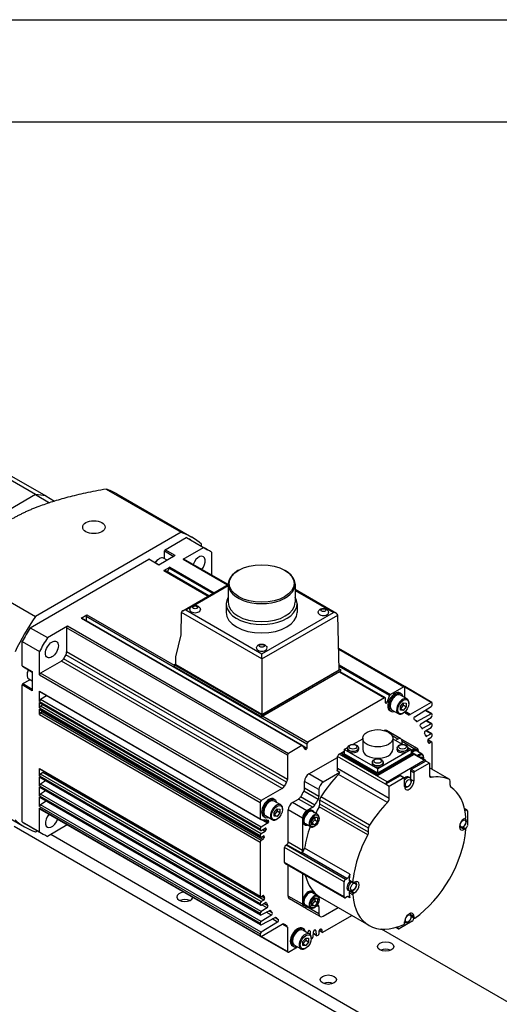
# Model space of a CAD drawing. Extents: x 0 to 2359, y -14 to 1663.
# Tile 16 of 23: x 1519 to 1637, y 1420 to 1663. Entities that reach past the tile are written whole.
import ezdxf

# ---------------------------------------------------------------- set-up
doc = ezdxf.new("R2010")
doc.units = 0
doc.header["$LTSCALE"] = 25.4
doc.layers.get('0').update_dxf_attribs({"linetype": 'CONTINUOUS'})

# ---------------------------------------------------------------- blocks, each defined once
blk = doc.blocks.new('A$Ccd885ad5')
for p, q in [((-270.54, 250.83), (-288.57, 261.24)), ((-286.04, 260.91), (-268.01, 250.5)), ((-270.54, 250.83), (-291.97, 238.46)), ((-270.54, 250.83), (-291.97, 238.46)), ((-270.54, 250.83), (-267.08, 248.84)), ((-268.01, 250.5), (-265.82, 249.24)), ((-253.15, 252.22), (-234.65, 241.54)), ((-250.49, 251.04), (-231.99, 240.36)), ((-234.65, 241.54), (-270.58, 220.8)), ((-238.56, 237.24), (-233.38, 240.24)), ((-233.38, 240.24), (-229.13, 237.79)), ((-232.36, 239.71), (-228.12, 237.26)), ((-229.63, 238.13), (-229.63, 238.64)), ((-236.09, 235.81), (-240.15, 233.47)), ((-238.74, 235), (-238.74, 236.94)), ((-238.74, 236.94), (-236.44, 235.61)), ((-236.09, 235.81), (-238.56, 237.24)), ((-234.12, 234.91), (-229.13, 237.79)), ((-227.16, 236.65), (-227.16, 231)), ((-271.85, 218.02), (-242.63, 234.9)), ((-240.15, 233.47), (-242.63, 234.9)), ((-242.5, 234.91), (-240.08, 233.51)), ((-240.17, 234.95), (-240.03, 235.03)), ((-238.11, 234.64), (-238.96, 235.13)), ((-234.12, 234.91), (-223.17, 228.58)), ((-223.07, 228.64), (-233.95, 234.92)), ((-289.07, 231.48), (-270.58, 220.8)), ((-238.9, 232.15), (-237.45, 232.99)), ((-238.9, 232.15), (-227.94, 225.83)), ((-227.84, 225.89), (-238.72, 232.17)), ((-237.66, 232.72), (-238.03, 231.77)), ((-226.83, 226.47), (-237.66, 232.72)), ((-237.45, 232.99), (-226.49, 226.66)), ((-220.44, 232.19), (-220.61, 232.09)), ((-209.13, 232.19), (-208.95, 232.09)), ((-234.21, 222.21), (-223.03, 228.66)), ((-231.64, 223.44), (-223.03, 228.41)), ((-223.03, 228.72), (-223.03, 224.28)), ((-206.54, 228.72), (-206.54, 224.28)), ((-196.34, 221.56), (-206.54, 227.45)), ((-206.54, 227.2), (-197.09, 221.74)), ((-223.53, 223.87), (-223.53, 221.78)), ((-206.03, 223.87), (-206.03, 221.78)), ((-259.3, 220.37), (-257.85, 221.21)), ((-257.85, 221.21), (-236.32, 208.78)), ((-234.6, 216.3), (-234.52, 221.78)), ((-214.71, 210.35), (-234.52, 221.79)), ((-233.46, 222.39), (-232.21, 223.11)), ((-233.46, 222.39), (-214.71, 211.56)), ((-214.71, 211.56), (-197.09, 221.74)), ((-214.71, 210.35), (-196.03, 221.14)), ((-195.62, 207.66), (-196.03, 221.14)), ((-259.3, 220.37), (-204.85, 188.94)), ((-204.67, 188.95), (-259.12, 220.39)), ((-258.09, 220.78), (-258.09, 219.8)), ((-203.65, 189.35), (-258.09, 220.78)), ((-271.85, 218.02), (-267.61, 215.57)), ((-267.61, 215.57), (-262.62, 218.45)), ((-262.87, 218.02), (-262.87, 212.05)), ((-208.42, 186.59), (-262.87, 218.02)), ((-262.62, 218.45), (-208.17, 187.02)), ((-235.93, 210.84), (-234.6, 216.3)), ((-273.83, 208.61), (-273.83, 214.6)), ((-273.83, 214.6), (-269.58, 212.15)), ((-269.58, 206.39), (-269.58, 212.15)), ((-208.64, 179.9), (-263.08, 211.34)), ((-208.42, 180.62), (-262.87, 212.05)), ((-214.71, 210.35), (-214.71, 211.56)), ((-179.5, 203.49), (-195.78, 212.89)), ((-195.77, 212.77), (-179.68, 203.47)), ((-264.16, 209.81), (-269.34, 206.82)), ((-209.72, 178.37), (-264.16, 209.81)), ((-209.21, 178.92), (-263.65, 210.35)), ((-236.32, 208.9), (-235.96, 209.11)), ((-214.75, 196.45), (-236.32, 208.9)), ((-236.32, 208.9), (-236.32, 208.49)), ((-235.96, 208.9), (-235.93, 210.84)), ((-214.71, 196.63), (-235.96, 208.9)), ((-214.71, 210.35), (-214.71, 196.63)), ((-195.66, 208.86), (-183, 201.55)), ((-273.83, 208.61), (-271.35, 207.19)), ((-273.78, 208.5), (-271.35, 207.1)), ((-272.64, 206.46), (-272.64, 206.3)), ((-271.35, 207.19), (-271.35, 202.49)), ((-269.58, 206.39), (-215.14, 174.95)), ((-214.89, 175.38), (-269.34, 206.82)), ((-236.32, 208.49), (-214.75, 196.04)), ((-195.3, 207.68), (-214.75, 196.45)), ((-214.71, 196.63), (-195.62, 207.66)), ((-195.55, 207.12), (-214.5, 196.18)), ((-183.21, 201.29), (-195.64, 208.46)), ((-195.63, 207.86), (-195.3, 207.68)), ((-195.55, 207.12), (-195.3, 207.27)), ((-195.55, 207.12), (-184.45, 200.71)), ((-184.27, 200.73), (-195.45, 207.18)), ((-195.3, 207.68), (-195.3, 207.27)), ((-273.83, 170.17), (-273.83, 203.92)), ((-271.35, 202.49), (-273.83, 203.92)), ((-273.65, 204.23), (-271.97, 205.19)), ((-273.65, 204.23), (-271.35, 202.9)), ((-271.35, 204.83), (-272.2, 205.33)), ((-269.58, 199.87), (-269.58, 202.35)), ((-269.58, 202.35), (-215.14, 170.91)), ((-215.06, 170.75), (-269.51, 202.19)), ((-179.68, 203.47), (-183, 201.55)), ((-180.37, 201.74), (-180.65, 201.9)), ((-172.78, 199.61), (-179.5, 203.49)), ((-172.96, 199.59), (-179.43, 203.33)), ((-179.43, 200.76), (-179.43, 203.33)), ((-269.58, 199.87), (-215.14, 168.43)), ((-269.58, 198.23), (-269.58, 199.6)), ((-269.58, 199.6), (-215.14, 168.17)), ((-215.06, 168.01), (-269.51, 199.44)), ((-267.84, 201.22), (-269.35, 200.29)), ((-214.9, 168.86), (-269.35, 200.29)), ((-184.45, 200.71), (-203.4, 189.77)), ((-184.2, 199.5), (-184.2, 200.57)), ((-183.87, 199.59), (-184.2, 199.78)), ((-183.21, 201.29), (-183.87, 199.59)), ((-178.93, 200.47), (-180.56, 201.41)), ((-180.56, 198.61), (-179.85, 199.49)), ((-179.85, 199.49), (-179.85, 198.9)), ((-179.85, 199.49), (-179.15, 199.43)), ((-179.15, 199.43), (-179.15, 198.49)), ((-178.49, 199.34), (-178.49, 199.5)), ((-172.96, 199.59), (-178.13, 196.61)), ((-172.71, 198.99), (-172.71, 199.45)), ((-269.58, 198.23), (-215.14, 166.8)), ((-269.58, 196.59), (-269.58, 197.97)), ((-269.58, 197.97), (-215.14, 166.54)), ((-215.06, 166.37), (-269.51, 197.81)), ((-268.77, 199.01), (-269.35, 198.66)), ((-214.9, 167.22), (-269.35, 198.66)), ((-268.9, 197.27), (-269.34, 197.02)), ((-214.89, 165.59), (-269.34, 197.02)), ((-214.45, 165.84), (-268.9, 197.27)), ((-182.87, 197.41), (-183.15, 197.57)), ((-181.06, 196.79), (-182.68, 197.73)), ((-179.85, 198.9), (-180.56, 198.02)), ((-180.56, 197.67), (-180.56, 198.61)), ((-179.85, 197.61), (-180.56, 198.02)), ((-179.85, 197.61), (-180.56, 197.67)), ((-179.85, 196.98), (-179.99, 196.9)), ((-179.15, 198.49), (-179.85, 198.9)), ((-179.15, 198.49), (-179.85, 197.61)), ((-178.13, 196.61), (-179.4, 197.33)), ((-178.92, 196.73), (-179.27, 196.93)), ((-179.21, 196.89), (-179.23, 196.9)), ((-177.02, 196.05), (-172.95, 198.57)), ((-172.95, 196.75), (-176.42, 194.89)), ((-172.95, 196.75), (-174.47, 197.63)), ((-172.78, 196.76), (-174.38, 197.68)), ((-269.58, 196.59), (-215.14, 165.16)), ((-214.75, 196.04), (-214.75, 196.45)), ((-214.75, 196.04), (-214.5, 196.18)), ((-214.5, 196.18), (-203.4, 189.77)), ((-176.42, 194.89), (-176.84, 195.13)), ((-175.49, 194.35), (-172.95, 195.91)), ((-172.95, 194.3), (-175.07, 193.16)), ((-172.95, 194.3), (-174.3, 195.08)), ((-172.78, 194.31), (-174.21, 195.14)), ((-172.71, 196.34), (-172.71, 196.6)), ((-180.45, 190.62), (-183.98, 192.67)), ((-175.07, 193.16), (-175.37, 193.34)), ((-174.4, 192.57), (-172.95, 193.46)), ((-172.95, 191.85), (-174.3, 192.63)), ((-172.78, 191.86), (-174.21, 192.69)), ((-172.95, 191.85), (-174.05, 191.26)), ((-172.71, 193.89), (-172.71, 194.15)), ((-192.18, 189.27), (-189.85, 190.62)), ((-189.85, 190.75), (-189.85, 187.98)), ((-181.2, 190.55), (-182.6, 191.36)), ((-182.45, 190.75), (-182.45, 187.98)), ((-182.45, 190.62), (-180.11, 189.27)), ((-181.2, 190.55), (-181.76, 190.22)), ((-180.14, 189.28), (-180.14, 189.94)), ((-177.13, 188.2), (-180.14, 189.94)), ((-176.38, 188.28), (-179.92, 190.32)), ((-174.05, 191.26), (-174.31, 191.41)), ((-172.96, 189.79), (-173.81, 190.28)), ((-172.78, 189.81), (-173.77, 190.38)), ((-173.4, 189.54), (-173.66, 189.69)), ((-173.58, 190.63), (-172.95, 191.01)), ((-172.96, 189.79), (-173.4, 189.54)), ((-172.71, 191.44), (-172.71, 191.7)), ((-172.71, 183.05), (-172.71, 189.65)), ((-204.85, 188.94), (-208.17, 187.02)), ((-203.98, 187.98), (-204.63, 188.92)), ((-203.65, 188.27), (-204.55, 188.79)), ((-203.65, 189.35), (-203.65, 188.27)), ((-195.69, 186.88), (-194.42, 187.61)), ((-194.98, 186.96), (-194.42, 187.28)), ((-186.15, 181.85), (-194.98, 186.96)), ((-194.98, 186.96), (-194.98, 186.67)), ((-194.42, 187.98), (-193.57, 188.47)), ((-186.15, 183.2), (-194.42, 187.98)), ((-194.42, 187.98), (-194.42, 186.96)), ((-186.15, 182.18), (-194.42, 186.96)), ((-193.58, 188.37), (-193.62, 188.03)), ((-190.91, 188.37), (-190.88, 188.03)), ((-177.87, 187.98), (-186.15, 183.2)), ((-177.87, 186.96), (-186.15, 182.18)), ((-177.31, 186.96), (-186.15, 181.85)), ((-181.38, 188.37), (-181.42, 188.03)), ((-178.73, 188.47), (-177.87, 187.98)), ((-178.71, 188.37), (-178.67, 188.03)), ((-177.13, 188.2), (-177.87, 187.77)), ((-177.87, 187.98), (-177.87, 186.96)), ((-174.41, 185.37), (-177.87, 187.37)), ((-177.87, 187.28), (-177.31, 186.96)), ((-177.31, 186.96), (-177.31, 186.67)), ((-176.31, 187.79), (-176.48, 187.89)), ((-175.16, 186.84), (-176.43, 187.57)), ((-176.07, 187.56), (-176.07, 187.59)), ((-208.42, 186.59), (-208.42, 180.62)), ((-203.12, 181.98), (-196.05, 186.06)), ((-184.2, 179.43), (-196.05, 186.26)), ((-196.05, 183.28), (-196.05, 186.26)), ((-183.85, 180.04), (-195.69, 186.88)), ((-186.15, 181.57), (-194.98, 186.67)), ((-187.48, 184.85), (-187.52, 184.5)), ((-177.31, 186.67), (-186.15, 181.57)), ((-184.81, 184.85), (-184.77, 184.5)), ((-183.85, 180.04), (-174.66, 185.34)), ((-174.3, 185.14), (-177.93, 183.05)), ((-174.66, 185.34), (-177.31, 186.88)), ((-173.42, 184.63), (-177.04, 182.54)), ((-175.81, 186.18), (-175.19, 186.12)), ((-175.19, 186.12), (-175.19, 185.82)), ((-174.8, 185.88), (-174.8, 186.04)), ((-173.42, 184.63), (-174.3, 185.14)), ((-173.42, 184.63), (-173.42, 181.64)), ((-269.58, 181.5), (-269.58, 183.28)), ((-269.58, 183.28), (-215.14, 151.85)), ((-215.06, 151.69), (-269.51, 183.12)), ((-268.72, 182.31), (-269.35, 181.92)), ((-214.27, 150.87), (-268.72, 182.31)), ((-195.48, 182.31), (-199.58, 179.94)), ((-195.48, 182.31), (-196.18, 182.71)), ((-183.32, 175.93), (-196.05, 183.28)), ((-186.15, 182.18), (-186.15, 183.2)), ((-177.22, 182.23), (-178.1, 182.74)), ((-178.1, 182.74), (-178.1, 180.87)), ((-177.04, 182.54), (-177.93, 183.05)), ((-177.22, 182.23), (-177.22, 180.19)), ((-168.57, 180.66), (-173.42, 183.46)), ((-168.53, 180.64), (-173.42, 183.46)), ((-269.58, 181.5), (-215.14, 150.06)), ((-269.58, 179.05), (-269.58, 181.23)), ((-269.58, 181.23), (-215.14, 149.8)), ((-215.06, 149.64), (-269.51, 181.07)), ((-214.9, 150.48), (-269.35, 181.92)), ((-268.09, 180.25), (-269.35, 179.47)), ((-200.64, 178.1), (-204.18, 180.14)), ((-204.18, 178.43), (-204.18, 180.14)), ((-199.58, 179.94), (-203.12, 181.98)), ((-183.77, 174.9), (-195.79, 181.84)), ((-186.15, 181.57), (-186.15, 181.85)), ((-180.58, 181.52), (-184.2, 179.43)), ((-179.69, 181.01), (-183.32, 178.91)), ((-179.69, 181.01), (-180.58, 181.52)), ((-179.57, 181.02), (-180.45, 181.53)), ((-179.52, 178.86), (-179.52, 180.91)), ((-178.24, 181), (-178.52, 181.2)), ((-177.22, 180.19), (-177.96, 180.62)), ((-172.96, 181.14), (-173.37, 181.38)), ((-168.33, 180.18), (-168.33, 179.19)), ((-291.74, 179.59), (-273.24, 168.91)), ((-269.58, 179.05), (-215.14, 147.61)), ((-269.58, 176.6), (-269.58, 178.78)), ((-269.58, 178.78), (-215.14, 147.35)), ((-215.06, 147.19), (-269.51, 178.62)), ((-214.9, 148.04), (-269.35, 179.47)), ((-268.09, 177.8), (-269.35, 177.02)), ((-209.72, 178.37), (-214.89, 175.38)), ((-200.87, 175.66), (-204.4, 177.7)), ((-200.64, 176.39), (-204.18, 178.43)), ((-200.64, 178.1), (-200.64, 176.39)), ((-183.32, 178.91), (-184.2, 179.43)), ((-183.32, 175.93), (-183.32, 178.91)), ((-269.58, 176.6), (-215.14, 145.16)), ((-269.58, 173.94), (-269.58, 176.33)), ((-269.58, 176.33), (-215.14, 144.9)), ((-215.06, 144.74), (-269.51, 176.17)), ((-214.9, 145.59), (-269.35, 177.02)), ((-267.92, 175.25), (-269.35, 174.37)), ((-215.14, 174.95), (-215.14, 170.91)), ((-211.48, 175.61), (-211.77, 175.77)), ((-210.04, 174.35), (-211.67, 175.28)), ((-207.18, 174.93), (-205.7, 175.79)), ((-203.65, 172.89), (-207.18, 174.93)), ((-202.16, 173.75), (-205.7, 175.79)), ((-201.65, 174.31), (-205.18, 176.35)), ((-188.41, 168.59), (-200.43, 175.53)), ((-200.43, 174.53), (-200.43, 175.53)), ((-188.16, 169.35), (-200.18, 176.29)), ((-269.58, 173.94), (-215.14, 142.51)), ((-269.58, 167.72), (-269.58, 173.49)), ((-269.58, 173.49), (-215.14, 142.05)), ((-215.06, 141.89), (-269.51, 173.32)), ((-214.9, 142.93), (-269.35, 174.37)), ((-211.67, 172.49), (-210.97, 173.37)), ((-210.97, 172.77), (-211.67, 171.89)), ((-211.67, 171.54), (-211.67, 172.49)), ((-210.97, 173.37), (-210.97, 172.77)), ((-210.97, 173.37), (-210.26, 173.3)), ((-210.26, 172.36), (-210.97, 172.77)), ((-210.26, 172.36), (-210.97, 171.48)), ((-210.26, 173.3), (-210.26, 172.36)), ((-209.6, 173.21), (-209.6, 173.37)), ((-204.71, 171.06), (-208.24, 173.1)), ((-208.24, 165.14), (-208.24, 173.1)), ((-202.16, 173.75), (-203.65, 172.89)), ((-202.12, 172.89), (-202.29, 172.99)), ((-200.97, 171.94), (-202.24, 172.67)), ((-188.6, 166.93), (-200.62, 173.87)), ((-188.41, 167.59), (-200.43, 174.53)), ((-164.15, 173.12), (-164.75, 173.47)), ((-164.4, 173.1), (-164.7, 173.27)), ((-164.64, 172.96), (-164.4, 173.1)), ((-164.05, 172.89), (-164.05, 169.22)), ((-273.83, 170.17), (-269.58, 167.72)), ((-215.01, 170.74), (-213.16, 170.57)), ((-213.33, 169.83), (-214.89, 170.73)), ((-213.98, 171.28), (-214.27, 171.44)), ((-213.11, 170.11), (-214.04, 170.65)), ((-212.17, 170.67), (-213.8, 171.6)), ((-213.06, 170.26), (-213.69, 170.62)), ((-210.97, 171.48), (-211.67, 171.89)), ((-210.97, 171.48), (-211.67, 171.54)), ((-210.97, 170.85), (-211.11, 170.77)), ((-204.71, 171.06), (-204.71, 170.44)), ((-204.71, 170.44), (-204.71, 163.1)), ((-202.41, 170.4), (-201.7, 171.28)), ((-201.7, 170.69), (-202.41, 169.81)), ((-202.41, 169.46), (-202.41, 170.4)), ((-201.7, 171.28), (-201, 171.22)), ((-201.7, 171.28), (-201.7, 170.69)), ((-201.7, 170.69), (-201, 170.28)), ((-201, 170.28), (-201.7, 169.4)), ((-201, 171.22), (-201, 170.28)), ((-200.61, 170.97), (-200.61, 171.14)), ((-164.84, 170.9), (-164.59, 171.05)), ((-56.57, 42.46), (-275.77, 169.01)), ((-272.86, 169.56), (-268.62, 167.11)), ((-270.58, 167.73), (-270.13, 167.98)), ((-262.72, 169.4), (-267.61, 166.58)), ((-215.14, 168.43), (-215.14, 168.17)), ((-213.33, 169.83), (-214.9, 168.86)), ((-214.9, 168.02), (-213.89, 168.56)), ((-213.94, 167.81), (-214.9, 167.22)), ((-213.94, 167.81), (-214.59, 168.19)), ((-213.72, 168.13), (-214.19, 168.4)), ((-213.67, 168.3), (-214.01, 168.5)), ((-204.12, 169.43), (-204.29, 169.53)), ((-202.72, 168.91), (-203.99, 169.64)), ((-201.7, 169.4), (-202.41, 169.81)), ((-201.7, 169.4), (-202.41, 169.46)), ((-201.7, 169.08), (-201.84, 168.99)), ((-188.41, 167.59), (-188.41, 168.59)), ((-164.84, 168.25), (-165.58, 168.68)), ((-164.59, 168.4), (-165.26, 168.78)), ((-164.46, 168.41), (-165.19, 168.83)), ((-164.59, 168.4), (-164.84, 168.25)), ((-164.4, 168.61), (-164.6, 168.49)), ((-266.76, 167.08), (-56.57, 45.72)), ((-215.14, 166.8), (-215.14, 166.54)), ((-215.14, 165.16), (-215.14, 151.85)), ((-214.9, 166.39), (-214.39, 166.66)), ((-214.45, 165.84), (-214.89, 165.59)), ((-214.22, 166.18), (-214.73, 166.48)), ((-214.16, 166.42), (-214.48, 166.61)), ((-204.71, 163.1), (-208.24, 165.14)), ((-194.45, 155.34), (-209.13, 163.81)), ((-209.13, 160.14), (-209.13, 163.81)), ((-208.77, 164.42), (-208.6, 164.52)), ((-194.1, 155.95), (-208.77, 164.42)), ((-205.06, 162.48), (-208.6, 164.52)), ((-193.04, 157.23), (-204.18, 163.66)), ((-205.06, 162.48), (-204.87, 162.59)), ((-193.74, 156.16), (-204.87, 162.59)), ((-194.45, 151.66), (-209.13, 160.14)), ((-194.35, 151.44), (-209.02, 159.91)), ((-208.24, 151.87), (-208.24, 159.46)), ((-204.71, 157.41), (-204.71, 150.44)), ((-194.1, 155.95), (-193.74, 156.16)), ((-192.32, 155.26), (-193.21, 155.77)), ((-192.27, 155.13), (-193.15, 155.64)), ((-202.12, 152.89), (-202.29, 152.99)), ((-194.45, 151.66), (-194.45, 155.34)), ((-193.1, 153.12), (-193.42, 153.26)), ((-192.92, 153.06), (-193.03, 153)), ((-192.15, 152.49), (-193.03, 153)), ((-191.89, 152.63), (-192.63, 153.06)), ((-192.15, 155.14), (-191.89, 155.29)), ((-214.27, 150.87), (-214.9, 150.48)), ((-214.89, 151.71), (-214.45, 151.96)), ((-214.05, 151.38), (-214.75, 151.79)), ((-214.22, 151.89), (-214.38, 151.99)), ((-204.71, 149.83), (-208.24, 151.87)), ((-204.4, 149.14), (-207.93, 151.18)), ((-202.41, 150.4), (-201.7, 151.28)), ((-201.7, 150.68), (-202.41, 149.8)), ((-200.97, 151.93), (-202.24, 152.67)), ((-201.7, 151.28), (-201, 151.22)), ((-201.7, 151.28), (-201.7, 150.68)), ((-201.7, 150.68), (-201, 150.27)), ((-201, 151.22), (-201, 150.27)), ((-200.61, 150.97), (-200.61, 151.13)), ((-188.28, 144.6), (-200.3, 151.54)), ((-193.74, 151.67), (-194.1, 151.46)), ((-193.04, 151.4), (-193.61, 151.73)), ((-192.32, 152.16), (-193.21, 152.67)), ((-191.89, 152.63), (-192.15, 152.49)), ((-215.14, 150.06), (-215.14, 149.8)), ((-214.9, 149.65), (-213.8, 150.24)), ((-213.45, 148.93), (-214.9, 148.04)), ((-214.9, 147.2), (-212.78, 148.34)), ((-213.45, 148.93), (-214.79, 149.71)), ((-213.23, 149.46), (-214.21, 150.02)), ((-213.58, 150.19), (-213.72, 150.27)), ((-212.16, 147.7), (-213.03, 148.21)), ((-212.57, 148.31), (-212.67, 148.37)), ((-204.71, 150.44), (-204.71, 149.83)), ((-204.12, 149.42), (-204.29, 149.52)), ((-202.72, 148.9), (-203.99, 149.64)), ((-200.33, 146.79), (-203.87, 148.83)), ((-203.65, 149.21), (-203.45, 149.33)), ((-200.64, 147.48), (-203.65, 149.21)), ((-202.41, 149.46), (-202.41, 150.4)), ((-201.7, 149.39), (-202.41, 149.8)), ((-201.7, 149.39), (-202.41, 149.46)), ((-201.7, 149.07), (-201.84, 148.99)), ((-201, 150.27), (-201.7, 149.39)), ((-200.64, 149.19), (-201.19, 149.51)), ((-200.64, 149.19), (-200.64, 147.48)), ((-199.58, 146.87), (-195.89, 149)), ((-215.14, 147.61), (-215.14, 147.35)), ((-212.36, 147.15), (-214.9, 145.59)), ((-214.9, 144.75), (-211.43, 146.61)), ((-212.36, 147.15), (-213.63, 147.88)), ((-210.83, 145.45), (-212.16, 146.22)), ((-210.64, 146.02), (-211.55, 146.55)), ((-211.24, 146.6), (-211.3, 146.64)), ((-199.69, 142.93), (-192.54, 147.06)), ((-177.22, 146.82), (-177.96, 147.24)), ((-177.22, 146.52), (-177.89, 146.91)), ((-177.17, 146.41), (-177.89, 146.82)), ((-177.31, 146.49), (-177.31, 146.25)), ((-177.22, 146.82), (-177.22, 146.52)), ((-215.14, 145.16), (-215.14, 144.9)), ((-210.83, 145.45), (-214.9, 142.93)), ((-214.89, 141.91), (-209.72, 144.89)), ((-208.42, 144.15), (-209.72, 144.89)), ((-208.92, 144.77), (-209.27, 144.97)), ((-209.21, 144.94), (-209.23, 144.95)), ((-208.42, 144.15), (-208.42, 138.17)), ((-204.41, 143.77), (-204.69, 143.93)), ((-202.97, 142.5), (-204.6, 143.44)), ((-202.83, 143.2), (-203.1, 143.36)), ((-201.39, 143.32), (-201.65, 143.48)), ((-201.39, 143.32), (-201.36, 142.24)), ((-200.63, 142.66), (-200.62, 143.26)), ((-199.86, 142.91), (-200.6, 143.34)), ((-199.93, 143.07), (-200.57, 143.44)), ((-199.93, 143.58), (-200.2, 143.73)), ((-199.93, 143.58), (-199.93, 143.07)), ((-40.25, 59.98), (-185.24, 143.69)), ((-181.09, 143.78), (-181.69, 144.12)), ((-181.2, 144.01), (-181.5, 144.18)), ((-181.2, 144.01), (-181.2, 144.28)), ((-177.66, 145.64), (-180.84, 143.81)), ((-179.52, 145.2), (-179.52, 145.49)), ((-215.14, 142.51), (-215.14, 142.05)), ((-208.35, 138.01), (-215.06, 141.89)), ((-208.42, 138.17), (-214.89, 141.91)), ((-204.6, 140.64), (-203.89, 141.52)), ((-203.89, 140.93), (-204.6, 140.05)), ((-203.89, 141.52), (-203.89, 140.93)), ((-203.89, 141.52), (-203.19, 141.46)), ((-203.19, 140.52), (-203.89, 140.93)), ((-203.49, 142.8), (-203.39, 143.07)), ((-203.19, 141.46), (-203.19, 140.52)), ((-202.83, 143.2), (-202.8, 142.36)), ((-202.53, 141.37), (-202.53, 141.53)), ((-202.52, 141.29), (-202.29, 141.42)), ((-202.05, 141.84), (-202.01, 143.02)), ((-201.28, 142.09), (-202.03, 142.52)), ((-201.36, 142.24), (-202.02, 142.62)), ((-201.11, 142.11), (-200.88, 142.24)), ((-208.17, 138.03), (-205.95, 139.31)), ((-206.91, 139.44), (-207.19, 139.6)), ((-205.1, 138.82), (-206.72, 139.76)), ((-204.6, 139.7), (-204.6, 140.64)), ((-203.89, 139.64), (-204.6, 140.05)), ((-203.89, 139.64), (-204.6, 139.7)), ((-203.89, 139.01), (-204.04, 138.93)), ((-203.19, 140.52), (-203.89, 139.64))]:
    blk.add_line(p, q)
for centre, major_axis, ratio, start_param, end_param in [((-281.25, 221.17), (16.25, 28.15), 0.57735, 0.171195, 0.30027), ((-281.25, 221.17), (16.25, 28.15), 0.57735, 0.171195, 0.30027), ((-271.11, 215.31), (20.62, 35.72), 0.57735, 0, 0.121959), ((-252.61, 204.63), (20.62, 35.72), 0.57735, 6.161227, 6.405144), ((-252.61, 204.63), (20.25, 35.07), 0.57735, 0, 0.048774), ((-238.56, 237.04), (0.125, 0.217), 0.57735, 0.785398, 2.356194), ((-230.25, 233.58), (1.12, 1.95), 0.57735, 4.402529, 8.163842), ((-248.37, 202.18), (20.25, 35.07), 0.57735, 6.234411, 6.331959), ((-242.63, 234.69), (0.125, 0.217), 0.57735, 0, 0.785398), ((-240.17, 233.38), (0.96, 1.67), 0.57735, 0.785398, 1.486743), ((-240.03, 233.29), (1.06, 1.84), 0.57735, 0, 1.49467), ((-234.12, 234.62), (0.175, 0.303), 0.57735, 0, 0.785398), ((-238.9, 231.86), (0.175, 0.303), 0.57735, 0, 0.785398), ((-237.45, 232.7), (-0.175, -0.303), 0.57735, 3.926991, 4.974188), ((-214.78, 228.72), (8.25, 0), 0.57735, 2.356194, 7.068583), ((-214.78, 223.87), (8.75, 0), 0.57735, 2.800531, 6.624247), ((-214.78, 224.28), (8.25, 0), 0.57735, 3.141593, 6.283185), ((-257.85, 220.92), (-0.175, -0.303), 0.57735, 3.926991, 5.497787), ((-233.46, 221.78), (1.06, 0), 0.57735, 1.570796, 3.124139), ((-233.99, 221.47), (0.365, -0.655), 0.587337, 3.918574, 3.936027), ((-231.19, 222.47), (1.3, 0), 0.57735, 3.093989, 6.330789), ((-214.78, 221.78), (8.75, 0), 0.57735, 3.141593, 6.283185), ((-199.55, 221.76), (1.3, 0), 0.57735, 3.093989, 6.330789), ((-197.09, 221.13), (-1.06, 0), 0.57735, 3.159046, 4.712389), ((-252.61, 204.63), (-20.62, -35.72), 0.57735, 4.59043, 4.834348), ((-259.3, 220.09), (0.175, 0.303), 0.57735, 0, 0.785398), ((-252.61, 204.63), (20.25, 35.07), 0.57735, 1.522022, 1.61957), ((-262.62, 218.17), (-0.175, -0.303), 0.57735, 3.926991, 5.497787), ((-248.37, 202.18), (20.25, 35.07), 0.57735, 1.522022, 1.61957), ((-248.37, 202.18), (-15, -25.98), 0.57735, 4.693394, 4.731384), ((-263.57, 211.64), (-0.5, -0.866), 0.57735, 1.551801, 2.356194), ((-214.75, 212.98), (1.3, 0), 0.57735, 3.093989, 6.330789), ((-264.16, 210.62), (-0.5, -0.866), 0.57735, 0.785398, 1.589792), ((-273.65, 208.72), (-0.125, -0.217), 0.57735, 5.497787, 6.283185), ((-271.14, 207.17), (-1.06, -1.84), 0.57735, 4.788515, 6.283185), ((-271.28, 207.25), (0.96, 1.67), 0.57735, 1.654849, 2.356194), ((-269.34, 206.53), (-0.175, -0.303), 0.57735, 3.926991, 5.497787), ((-273.65, 204.02), (0.125, 0.217), 0.57735, 0.785398, 2.356194), ((-269.34, 202.49), (-0.175, -0.303), 0.57735, 5.497787, 6.283185), ((-181.9, 199.74), (-1.25, -2.17), 0.57735, 3.141593, 6.283185), ((-181.62, 199.57), (-1.25, -2.17), 0.57735, 2.586782, 6.837996), ((-181.62, 199.57), (-1.06, -1.84), 0.57735, 3.141593, 6.283185), ((-183, 201.27), (-0.175, -0.303), 0.57735, 3.926991, 4.974188), ((-179.68, 203.19), (0.175, 0.303), 0.57735, 5.497787, 7.068583), ((-269.34, 200.01), (-0.175, -0.303), 0.57735, 3.961897, 5.497787), ((-269.34, 199.75), (-0.175, -0.303), 0.57735, 5.497787, 6.283185), ((-184.45, 200.43), (0.175, 0.303), 0.57735, 5.497787, 7.068583), ((-184.03, 199.6), (-0.125, -0.217), 0.57735, 5.497787, 8.115781), ((-179.99, 198.63), (-1.06, -1.84), 0.57735, 2.356194, 7.068583), ((-172.96, 199.31), (0.175, 0.303), 0.57735, 5.497787, 7.068583), ((-269.34, 198.38), (-0.175, -0.303), 0.57735, 3.961897, 5.497787), ((-269.34, 198.11), (-0.175, -0.303), 0.57735, 5.497787, 6.283185), ((-269.34, 196.73), (-0.175, -0.303), 0.57735, 3.926991, 5.497787), ((-268.9, 197.56), (-0.175, -0.303), 0.57735, 0.785398, 1.313477), ((-178.72, 197.76), (-0.5, -0.866), 0.57735, 5.559026, 6.302181), ((-193.92, 170.75), (15, 25.98), 0.57735, 6.26419, 6.302181), ((-172.96, 198.85), (0.175, 0.303), 0.57735, 3.961897, 5.497787), ((-172.96, 196.46), (0.175, 0.303), 0.57735, 5.497787, 7.033677), ((-178.13, 197.42), (-0.5, -0.866), 0.57735, 6.26419, 7.068583), ((-177.01, 195.77), (-0.175, -0.303), 0.57735, 3.961897, 6.161094), ((-193.92, 170.75), (15, 25.98), 0.57735, 6.113676, 6.161094), ((-176.41, 195.18), (-0.175, -0.303), 0.57735, 6.113676, 7.033677), ((-175.48, 194.07), (-0.175, -0.303), 0.57735, 3.961897, 6.034298), ((-172.96, 196.19), (0.175, 0.303), 0.57735, 3.961897, 5.497787), ((-172.96, 194.01), (0.175, 0.303), 0.57735, 5.497787, 7.033677), ((-184.73, 191.37), (0.75, 1.3), 0.57735, 0, 0.60831), ((-193.92, 170.75), (15, 25.98), 0.57735, 5.99462, 6.034298), ((-175.06, 193.45), (-0.175, -0.303), 0.57735, 5.99462, 7.033677), ((-174.39, 192.29), (-0.175, -0.303), 0.57735, 3.961897, 5.924703), ((-193.92, 170.75), (15, 25.98), 0.57735, 5.883413, 5.924703), ((-172.96, 193.74), (0.175, 0.303), 0.57735, 3.961897, 5.497787), ((-172.96, 191.56), (0.175, 0.303), 0.57735, 5.497787, 7.033677), ((-203.4, 189.49), (-0.175, -0.303), 0.57735, 3.926991, 5.497787), ((-181.2, 189.33), (0.75, 1.3), 0.57735, 5.497787, 7.068583), ((-180.67, 189.02), (0.75, 1.3), 0.57735, 0, 0.361367), ((-174.04, 191.55), (-0.175, -0.303), 0.57735, 5.883412, 7.033677), ((-173.57, 190.35), (0.175, 0.303), 0.57735, 0.820305, 2.678292), ((-193.92, 170.75), (15, 25.98), 0.57735, 5.793684, 5.819885), ((-173.4, 189.83), (-0.175, -0.303), 0.57735, 5.793684, 7.068583), ((-172.96, 189.51), (0.175, 0.303), 0.57735, 5.497787, 7.068583), ((-172.96, 191.3), (0.175, 0.303), 0.57735, 3.961897, 5.497787), ((-208.17, 186.73), (-0.175, -0.303), 0.57735, 3.926991, 5.497787), ((-204.85, 188.65), (0.175, 0.303), 0.57735, 6.021386, 7.068583), ((-203.82, 188.17), (-0.125, -0.217), 0.57735, 6.021386, 8.63938), ((-192.25, 187.98), (1.37, 0), 0.57735, 3.079689, 6.345089), ((-192.25, 188.32), (1.34, 0), 0.57735, 3.079689, 6.345089), ((-186.15, 187.98), (3.7, 0), 0.57735, 3.141593, 6.283185), ((-180.04, 187.98), (1.37, 0), 0.57735, 3.079689, 6.345089), ((-180.04, 188.32), (1.34, 0), 0.57735, 3.079689, 6.345089), ((-177.48, 186.16), (1, 1.73), 0.57735, 0, 1.063988), ((-177.31, 186.06), (1, 1.73), 0.57735, 5.777825, 7.413056), ((-177.31, 186.06), (0.87, 1.52), 0.57735, 0, 1.061292), ((-177.13, 186.98), (0.75, 1.3), 0.57735, 5.497787, 7.068583), ((-176.03, 185.32), (0.87, 1.52), 0.57735, 5.497787, 7.344477), ((-195.69, 186.47), (0.25, 0.433), 0.57735, 0.785398, 2.356194), ((-186.15, 184.45), (1.37, 0), 0.57735, 3.079689, 6.345089), ((-186.15, 184.8), (1.34, 0), 0.57735, 3.079689, 6.345089), ((-175.89, 185.24), (0.77, 1.34), 0.57735, 5.295567, 7.270803), ((-174.66, 184.94), (0.25, 0.433), 0.57735, 5.497787, 7.068583), ((-269.34, 183.43), (-0.175, -0.303), 0.57735, 5.497787, 6.283185), ((-268.73, 182.59), (-0.175, -0.303), 0.57735, 0.820305, 1.777808), ((-196.75, 182.87), (0.5, 0.866), 0.57735, 4.863753, 5.497787), ((-196.05, 182.46), (0.5, 0.866), 0.57735, 4.293483, 4.863753), ((-177.93, 182.84), (-0.125, -0.217), 0.57735, 3.926991, 5.497787), ((-177.04, 182.33), (-0.125, -0.217), 0.57735, 3.926991, 5.497787), ((-269.34, 181.64), (-0.175, -0.303), 0.57735, 3.961897, 5.497787), ((-269.34, 181.37), (-0.175, -0.303), 0.57735, 5.497787, 6.283185), ((-193.92, 170.75), (-15, -25.98), 0.57735, 4.693394, 4.731384), ((-209.13, 180.21), (-0.5, -0.866), 0.57735, 1.551801, 2.356194), ((-203.12, 180.75), (0.75, 1.3), 0.57735, 0.785398, 2.356194), ((-199.58, 178.71), (-0.75, -1.3), 0.57735, 3.926991, 5.497787), ((-190.39, 168.71), (10.66, 18.47), 0.57735, 1.15189, 1.492254), ((-183.85, 179.63), (0.25, 0.433), 0.57735, 0.785398, 2.356194), ((-180.58, 181.31), (0.125, 0.217), 0.57735, 0, 0.785398), ((-179.69, 180.8), (0.125, 0.217), 0.57735, 5.497787, 7.068583), ((-179.25, 180.04), (0.69, 1.19), 0.57735, 6.221282, 7.352378), ((-178.95, 179.86), (0.67, 1.16), 0.57735, 6.221282, 7.708224), ((-178.37, 179.53), (-0.81, -1.41), 0.57735, 5.497787, 8.63938), ((-172.71, 182.05), (-0.5, -0.866), 0.57735, 5.497787, 6.702091), ((-178.37, 161.77), (10.66, 18.47), 0.57735, 0.078542, 0.418906), ((-169.03, 179.78), (0.5, 0.866), 0.57735, 5.497787, 6.361727), ((-269.34, 179.19), (-0.175, -0.303), 0.57735, 3.961897, 5.497787), ((-269.34, 178.93), (-0.175, -0.303), 0.57735, 5.497787, 6.283185), ((-209.72, 179.19), (-0.5, -0.866), 0.57735, 0.785398, 1.589792), ((-193.92, 170.75), (10.88, 18.84), 0.57735, 1.534961, 1.606632), ((-204.88, 178.02), (0.5, 0.866), 0.57735, 4.676553, 5.497787), ((-179.25, 180.04), (-0.81, -1.41), 0.57735, 0.575111, 0.646146), ((-167.62, 179.6), (-0.5, -0.866), 0.57735, 5.497787, 6.25042), ((-178.37, 161.77), (9.91, 17.17), 0.57735, 5.59372, 6.25042), ((-269.34, 176.74), (-0.175, -0.303), 0.57735, 3.961897, 5.497787), ((-269.34, 176.48), (-0.175, -0.303), 0.57735, 5.497787, 6.283185), ((-214.89, 175.1), (-0.175, -0.303), 0.57735, 3.926991, 5.497787), ((-213.02, 173.61), (-1.25, -2.17), 0.57735, 3.141593, 6.283185), ((-212.73, 173.44), (-1.25, -2.17), 0.57735, 2.586782, 6.837996), ((-212.73, 173.44), (-1.06, -1.84), 0.57735, 3.141593, 6.283185), ((-207.18, 173.71), (0.75, 1.3), 0.57735, 0.785398, 2.356194), ((-205.7, 176.61), (0.5, 0.866), 0.57735, 3.926991, 4.748225), ((-190.39, 168.71), (-10.88, -18.84), 0.57735, 4.676553, 4.748225), ((-201.35, 175.98), (-0.5, -0.866), 0.57735, 1.534961, 2.356194), ((-199.72, 175.94), (0.5, 0.866), 0.57735, 1.492254, 2.356194), ((-178.37, 161.77), (10.66, 18.47), 0.57735, 1.15189, 1.492254), ((-184.02, 175.52), (0.5, 0.866), 0.57735, 4.293483, 5.497787), ((-269.34, 174.09), (-0.175, -0.303), 0.57735, 3.961897, 5.497787), ((-269.34, 173.63), (-0.175, -0.303), 0.57735, 5.497787, 6.283185), ((-211.11, 172.51), (-1.06, -1.84), 0.57735, 2.356194, 7.068583), ((-203.29, 171.26), (-1, -1.73), 0.57735, 3.141593, 6.283185), ((-203.65, 171.67), (-0.75, -1.3), 0.57735, 3.926991, 5.497787), ((-203.12, 171.16), (-1, -1.73), 0.57735, 2.636232, 6.788546), ((-203.12, 171.16), (-0.87, -1.52), 0.57735, 3.141593, 6.283185), ((-202.16, 174.57), (-0.5, -0.866), 0.57735, 0.785398, 1.606632), ((-190.39, 168.71), (9.91, 17.17), 0.57735, 1.603562, 1.696862), ((-201.14, 174.13), (0.5, 0.866), 0.57735, 4.745155, 5.497787), ((-164.4, 172.69), (0.25, 0.433), 0.57735, 5.497787, 7.068583), ((-252.61, 204.63), (-20.62, -35.72), 0.57735, 6.161227, 6.405144), ((-252.61, 204.63), (-20.25, -35.07), 0.57735, 6.234411, 6.283185), ((-266.5, 170.79), (-1.12, -1.95), 0.57735, 4.402529, 8.163842), ((-214.89, 171.06), (-0.175, -0.303), 0.57735, 5.497787, 6.544985), ((-213.34, 170.11), (-0.175, -0.303), 0.57735, 0.820305, 1.915762), ((-213.29, 170.25), (0.175, 0.303), 0.57735, 5.052014, 6.544985), ((-193.92, 170.75), (-15, -25.98), 0.57735, 5.052014, 5.057355), ((-201.84, 170.42), (-0.87, -1.52), 0.57735, 2.356194, 7.068583), ((-164.84, 169.58), (-0.81, -1.41), 0.57735, 3.926991, 7.068583), ((-164.59, 171.25), (0.125, 0.217), 0.57735, 3.926991, 5.59372), ((-248.37, 202.18), (-20.25, -35.07), 0.57735, 6.234411, 6.331959), ((-214.89, 168.58), (-0.175, -0.303), 0.57735, 3.961897, 5.497787), ((-214.89, 168.31), (-0.175, -0.303), 0.57735, 5.497787, 7.033677), ((-213.95, 168.09), (-0.175, -0.303), 0.57735, 0.820305, 1.988533), ((-213.9, 168.27), (0.175, 0.303), 0.57735, 5.123764, 7.033677), ((-193.92, 170.75), (-15, -25.98), 0.57735, 5.123765, 5.130126), ((-190.39, 168.71), (9.91, 17.17), 0.57735, 1.877877, 2.175135), ((-189.12, 167.19), (0.5, 0.866), 0.57735, 4.745155, 5.497787), ((-187.7, 169), (0.5, 0.866), 0.57735, 1.492254, 2.356194), ((-178.37, 161.77), (9.91, 17.17), 0.57735, 4.022923, 5.401855), ((-165.73, 170.09), (-0.81, -1.41), 0.57735, 0.575111, 0.646146), ((-164.59, 168.19), (0.125, 0.217), 0.57735, 5.401855, 7.068583), ((-164.4, 169.01), (-0.25, -0.433), 0.57735, 0.785398, 2.356194), ((-214.89, 166.94), (-0.175, -0.303), 0.57735, 3.961897, 5.497787), ((-214.89, 166.68), (-0.175, -0.303), 0.57735, 5.497787, 7.033677), ((-214.89, 165.3), (-0.175, -0.303), 0.57735, 3.926991, 5.497787), ((-214.45, 166.12), (-0.175, -0.303), 0.57735, 0.785398, 2.060298), ((-214.39, 166.37), (0.175, 0.303), 0.57735, 5.192815, 7.033677), ((-193.92, 170.75), (-15, -25.98), 0.57735, 5.192815, 5.20189), ((-208.6, 164.93), (0.25, 0.433), 0.57735, 3.926991, 5.497787), ((-178.37, 161.77), (9.91, 17.17), 0.57735, 1.603562, 2.260262), ((-208.77, 164.01), (0.25, 0.433), 0.57735, 0.785398, 2.356194), ((-205.06, 162.89), (-0.25, -0.433), 0.57735, 0.785398, 2.356194), ((-204.87, 163.41), (0.5, 0.866), 0.57735, 3.926991, 5.316728), ((-208.77, 160.34), (-0.25, -0.433), 0.57735, 5.497787, 6.283185), ((-190.39, 168.71), (-9.91, -17.17), 0.57735, 5.736954, 6.283185), ((-194.1, 155.54), (0.25, 0.433), 0.57735, 0.785398, 2.356194), ((-192.77, 154.47), (-0.69, -1.19), 0.57735, 4.072274, 6.345089), ((-193.74, 156.98), (0.5, 0.866), 0.57735, 3.926991, 5.316727), ((-179.25, 162.28), (-9.91, -17.17), 0.57735, 5.316727, 5.401855), ((-193.03, 155.85), (-0.125, -0.217), 0.57735, 5.401855, 6.283185), ((-191.89, 153.96), (0.81, 1.41), 0.57735, 3.926991, 7.068583), ((-192.77, 154.47), (-0.81, -1.41), 0.57735, 2.495446, 2.566481), ((-203.29, 151.26), (-1, -1.73), 0.57735, 3.141593, 6.283185), ((-203.12, 151.15), (-1, -1.73), 0.57735, 2.636232, 6.788546), ((-203.12, 151.15), (-0.87, -1.52), 0.57735, 3.141593, 6.283185), ((-192.48, 154.3), (-0.67, -1.16), 0.57735, 4.051482, 6.345089), ((-193.03, 152.79), (-0.125, -0.217), 0.57735, 3.926991, 5.59372), ((-192.15, 155.34), (-0.125, -0.217), 0.57735, 5.401855, 7.068583), ((-233.7, 151.66), (2, 0), 0.57735, 1.709549, 6.144433), ((-233.7, 149.83), (-2, 0), 0.57735, 4.061417, 5.363361), ((-214.89, 151.99), (-0.175, -0.303), 0.57735, 5.497787, 7.068583), ((-214.45, 151.67), (0.175, 0.303), 0.57735, 5.793684, 7.068583), ((-214.28, 151.15), (-0.175, -0.303), 0.57735, 0.820305, 2.678292), ((-193.92, 170.75), (-15, -25.98), 0.57735, 5.793684, 5.819885), ((-207.18, 152.48), (-0.75, -1.3), 0.57735, 5.497787, 6.283185), ((-201.84, 150.42), (-0.87, -1.52), 0.57735, 2.356194, 7.068583), ((-194.1, 151.87), (-0.25, -0.433), 0.57735, 5.497787, 7.068583), ((-193.74, 150.85), (0.5, 0.866), 0.57735, 5.678847, 7.068583), ((-179.25, 162.28), (-9.91, -17.17), 0.57735, 5.59372, 5.678847), ((-192.15, 152.28), (-0.125, -0.217), 0.57735, 3.926991, 5.59372), ((-178.37, 161.77), (-9.91, -17.17), 0.57735, 5.59372, 6.972651), ((-214.89, 150.2), (-0.175, -0.303), 0.57735, 3.961897, 5.497787), ((-214.89, 149.94), (-0.175, -0.303), 0.57735, 5.497787, 7.033677), ((-213.81, 149.95), (0.175, 0.303), 0.57735, 5.883413, 7.033677), ((-193.92, 170.75), (-15, -25.98), 0.57735, 5.883413, 5.924703), ((-213.46, 149.21), (0.175, 0.303), 0.57735, 3.961897, 5.924703), ((-212.79, 148.05), (0.175, 0.303), 0.57735, 5.994621, 7.033677), ((-193.92, 170.75), (-15, -25.98), 0.57735, 5.99462, 6.034298), ((-203.65, 150.44), (-0.75, -1.3), 0.57735, 5.497787, 7.068583), ((-203.12, 150.13), (-0.75, -1.3), 0.57735, 5.921818, 6.283185), ((-190.39, 168.71), (-10.87, -18.84), 0.57735, 0.022029, 0.035836), ((-201.35, 148.78), (0.5, 0.866), 0.57735, 5.497787, 6.319021), ((-214.89, 147.75), (-0.175, -0.303), 0.57735, 3.961897, 5.497787), ((-214.89, 147.49), (-0.175, -0.303), 0.57735, 5.497787, 7.033677), ((-212.37, 147.43), (0.175, 0.303), 0.57735, 3.961897, 6.034298), ((-211.44, 146.32), (0.175, 0.303), 0.57735, 6.113676, 7.033677), ((-193.92, 170.75), (-15, -25.98), 0.57735, 6.113676, 6.161094), ((-210.83, 145.73), (0.175, 0.303), 0.57735, 3.961897, 6.161094), ((-199.58, 148.09), (-0.75, -1.3), 0.57735, 5.497787, 7.068583), ((-178.37, 146.15), (0.81, 1.41), 0.57735, 5.497787, 8.63938), ((-179.25, 146.66), (-0.81, -1.41), 0.57735, 2.495446, 2.566481), ((-177.66, 146.05), (-0.25, -0.433), 0.57735, 0.785398, 2.356194), ((-177.04, 146.62), (-0.125, -0.217), 0.57735, 5.497787, 7.164516), ((-214.89, 145.31), (-0.175, -0.303), 0.57735, 3.961897, 5.497787), ((-214.89, 145.04), (-0.175, -0.303), 0.57735, 5.497787, 7.033677), ((-209.72, 144.08), (0.5, 0.866), 0.57735, 6.26419, 7.068583), ((-193.92, 170.75), (-15, -25.98), 0.57735, 6.26419, 6.302181), ((-209.13, 143.74), (0.5, 0.866), 0.57735, 5.497787, 6.302181), ((-205.94, 141.76), (-1.25, -2.17), 0.57735, 3.141593, 6.283185), ((-205.66, 141.6), (-1.25, -2.17), 0.57735, 2.586782, 6.837996), ((-205.66, 141.6), (-1.06, -1.84), 0.57735, 3.141593, 6.283185), ((-203.18, 143.05), (0.175, 0.303), 0.57735, 0.339625, 1.832596), ((-193.92, 170.75), (-15, -25.98), 0.57735, 0.339625, 0.344966), ((-203.07, 143.05), (0.175, 0.303), 0.57735, 5.532694, 6.628151), ((-201.76, 143.16), (0.175, 0.303), 0.57735, 0.411375, 2.321288), ((-193.92, 170.75), (15, 25.98), 0.57735, 3.552969, 3.55933), ((-201.64, 143.17), (0.175, 0.303), 0.57735, 5.532694, 6.700922), ((-200.37, 143.39), (0.175, 0.303), 0.57735, 0.480426, 2.321288), ((-193.92, 170.75), (15, 25.98), 0.57735, 3.622018, 3.631094), ((-200.18, 143.43), (0.175, 0.303), 0.57735, 5.497787, 6.772686), ((-180.84, 144.21), (-0.25, -0.433), 0.57735, 5.497787, 7.068583), ((-179.69, 145.09), (0.125, 0.217), 0.57735, 3.831058, 5.497787), ((-214.89, 142.65), (-0.175, -0.303), 0.57735, 3.961897, 5.497787), ((-214.89, 142.19), (-0.175, -0.303), 0.57735, 5.497787, 7.068583), ((-204.04, 140.66), (-1.06, -1.84), 0.57735, 2.356194, 7.068583), ((-202.52, 141.58), (0.175, 0.303), 0.57735, 3.882484, 3.926991), ((-202.29, 141.71), (0.175, 0.303), 0.57735, 3.926991, 5.462881), ((-201.11, 142.39), (-0.175, -0.303), 0.57735, 5.532694, 7.068583), ((-200.88, 142.52), (0.175, 0.303), 0.57735, 3.926991, 5.462881), ((-199.69, 143.21), (-0.175, -0.303), 0.57735, 5.497787, 7.068583), ((-184.2, 137.58), (-2, 0), 0.57735, 4.061417, 5.363361), ((-208.17, 138.31), (-0.175, -0.303), 0.57735, 5.497787, 7.068583), ((-198.34, 129.41), (-2, 0), 0.57735, 4.061417, 5.363361)]:
    blk.add_ellipse(centre, major_axis=major_axis, ratio=ratio, start_param=start_param, end_param=end_param)
for centre, major_axis in [((-256.15, 242.81), (2.75, 0)), ((-214.78, 228.93), (8, 0)), ((-231.19, 223.04), (0.601, 0)), ((-199.55, 222.33), (0.601, 0)), ((-266.5, 212.65), (1.12, 1.95)), ((-214.75, 213.55), (0.601, 0)), ((-179.85, 198.55), (0.96, 1.67)), ((-186.15, 190.75), (3.7, 0)), ((-192.25, 188.68), (0.98, 0)), ((-180.04, 188.68), (0.98, 0)), ((-186.15, 185.16), (0.98, 0)), ((-178.64, 179.69), (0.49, 0.849)), ((-210.97, 172.42), (0.96, 1.67)), ((-201.7, 170.34), (0.77, 1.34)), ((-165.12, 169.74), (0.49, 0.849)), ((-192.17, 154.12), (0.49, 0.849)), ((-201.7, 150.34), (0.77, 1.34)), ((-178.64, 146.31), (0.49, 0.849)), ((-203.89, 140.58), (0.96, 1.67)), ((-184.2, 139.42), (2, 0)), ((-198.34, 131.25), (2, 0))]:
    blk.add_ellipse(centre, major_axis=major_axis, ratio=0.57735)
blk.add_rational_spline([(-253.15, 252.22), (-268.39, 249.42), (-276.3, 244.85)], [1.4307745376, 1.62337880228, 1.62337880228], degree=2)
for points, knots in [([(-232.49, 222.51), (-232.48, 222.61), (-232.45, 222.71), (-232.37, 222.9), (-232.32, 222.99), (-232.18, 223.15), (-232.1, 223.22), (-231.9, 223.35), (-231.79, 223.4), (-231.53, 223.47), (-231.39, 223.5), (-231.11, 223.51), (-230.96, 223.49), (-230.68, 223.43), (-230.54, 223.38), (-230.29, 223.23), (-230.17, 223.13), (-230, 222.9), (-229.95, 222.79), (-229.9, 222.61), (-229.89, 222.56), (-229.89, 222.51)], [5.54539, 5.54539, 5.54539, 5.54539, 5.738052, 5.738052, 5.95194, 5.95194, 6.219497, 6.219497, 6.577476, 6.577476, 7.006254, 7.006254, 7.44076, 7.44076, 7.874776, 7.874776, 8.246101, 8.246101, 8.4956, 8.4956, 8.591777, 8.591777, 8.591777, 8.591777]), ([(-200.84, 221.8), (-200.84, 221.9), (-200.81, 222), (-200.73, 222.19), (-200.67, 222.27), (-200.54, 222.43), (-200.46, 222.5), (-200.26, 222.63), (-200.14, 222.68), (-199.89, 222.76), (-199.75, 222.78), (-199.46, 222.79), (-199.32, 222.78), (-199.04, 222.72), (-198.9, 222.67), (-198.64, 222.51), (-198.53, 222.42), (-198.36, 222.19), (-198.3, 222.07), (-198.26, 221.9), (-198.25, 221.85), (-198.25, 221.8)], [5.54539, 5.54539, 5.54539, 5.54539, 5.738052, 5.738052, 5.95194, 5.95194, 6.219497, 6.219497, 6.577476, 6.577476, 7.006254, 7.006254, 7.44076, 7.44076, 7.874776, 7.874776, 8.246101, 8.246101, 8.4956, 8.4956, 8.591777, 8.591777, 8.591777, 8.591777]), ([(-216.05, 213.02), (-216.04, 213.12), (-216.01, 213.22), (-215.93, 213.41), (-215.88, 213.49), (-215.74, 213.66), (-215.66, 213.72), (-215.46, 213.85), (-215.35, 213.9), (-215.09, 213.98), (-214.95, 214), (-214.67, 214.01), (-214.52, 214), (-214.24, 213.94), (-214.1, 213.89), (-213.85, 213.73), (-213.73, 213.64), (-213.56, 213.41), (-213.51, 213.3), (-213.46, 213.12), (-213.45, 213.07), (-213.45, 213.02)], [5.54539, 5.54539, 5.54539, 5.54539, 5.738052, 5.738052, 5.95194, 5.95194, 6.219497, 6.219497, 6.577476, 6.577476, 7.006254, 7.006254, 7.44076, 7.44076, 7.874776, 7.874776, 8.246101, 8.246101, 8.4956, 8.4956, 8.591777, 8.591777, 8.591777, 8.591777]), ([(-193.58, 188.37), (-193.57, 188.46), (-193.55, 188.55), (-193.46, 188.73), (-193.41, 188.8), (-193.26, 188.96), (-193.16, 189.02), (-192.94, 189.15), (-192.81, 189.19), (-192.54, 189.26), (-192.39, 189.27), (-192.1, 189.27), (-191.96, 189.26), (-191.68, 189.19), (-191.54, 189.14), (-191.3, 189), (-191.18, 188.92), (-191.02, 188.71), (-190.96, 188.6), (-190.92, 188.45), (-190.92, 188.41), (-190.91, 188.37)], [5.55969, 5.55969, 5.55969, 5.55969, 5.768517, 5.768517, 6.006268, 6.006268, 6.310234, 6.310234, 6.684876, 6.684876, 7.071246, 7.071246, 7.453024, 7.453024, 7.839406, 7.839406, 8.212441, 8.212441, 8.491534, 8.491534, 8.577476, 8.577476, 8.577476, 8.577476]), ([(-181.38, 188.37), (-181.37, 188.46), (-181.34, 188.55), (-181.26, 188.73), (-181.2, 188.8), (-181.05, 188.96), (-180.96, 189.02), (-180.74, 189.15), (-180.61, 189.19), (-180.33, 189.26), (-180.19, 189.27), (-179.9, 189.27), (-179.75, 189.26), (-179.47, 189.19), (-179.34, 189.14), (-179.09, 189), (-178.98, 188.92), (-178.82, 188.71), (-178.76, 188.6), (-178.72, 188.45), (-178.71, 188.41), (-178.71, 188.37)], [5.55969, 5.55969, 5.55969, 5.55969, 5.768517, 5.768517, 6.006268, 6.006268, 6.310234, 6.310234, 6.684876, 6.684876, 7.071246, 7.071246, 7.453024, 7.453024, 7.839406, 7.839406, 8.212441, 8.212441, 8.491534, 8.491534, 8.577476, 8.577476, 8.577476, 8.577476]), ([(-187.48, 184.85), (-187.47, 184.94), (-187.44, 185.03), (-187.36, 185.2), (-187.3, 185.28), (-187.16, 185.43), (-187.06, 185.5), (-186.84, 185.62), (-186.71, 185.67), (-186.43, 185.73), (-186.29, 185.75), (-186, 185.75), (-185.86, 185.73), (-185.58, 185.67), (-185.44, 185.62), (-185.19, 185.48), (-185.08, 185.39), (-184.92, 185.19), (-184.86, 185.08), (-184.82, 184.92), (-184.81, 184.89), (-184.81, 184.85)], [5.55969, 5.55969, 5.55969, 5.55969, 5.768517, 5.768517, 6.006268, 6.006268, 6.310234, 6.310234, 6.684876, 6.684876, 7.071246, 7.071246, 7.453024, 7.453024, 7.839406, 7.839406, 8.212441, 8.212441, 8.491534, 8.491534, 8.577476, 8.577476, 8.577476, 8.577476]), ([(-178.24, 181), (-178.17, 180.94), (-178.1, 180.87), (-178, 180.72), (-177.96, 180.63), (-177.9, 180.42), (-177.89, 180.31), (-177.89, 180.06), (-177.92, 179.92), (-178, 179.65), (-178.06, 179.51), (-178.2, 179.26), (-178.29, 179.15), (-178.48, 178.94), (-178.6, 178.85), (-178.84, 178.7), (-178.97, 178.65), (-179.23, 178.61), (-179.35, 178.61), (-179.48, 178.65), (-179.49, 178.65), (-179.5, 178.65)], [0.847302, 0.847302, 0.847302, 0.847302, 1.056128, 1.056128, 1.293879, 1.293879, 1.597845, 1.597845, 1.972487, 1.972487, 2.358857, 2.358857, 2.740635, 2.740635, 3.127017, 3.127017, 3.500052, 3.500052, 3.779145, 3.779145, 3.803403, 3.803403, 3.803403, 3.803403]), ([(-164.67, 171), (-164.61, 170.96), (-164.57, 170.91), (-164.47, 170.77), (-164.43, 170.68), (-164.37, 170.47), (-164.36, 170.36), (-164.37, 170.1), (-164.39, 169.97), (-164.48, 169.7), (-164.54, 169.56), (-164.68, 169.31), (-164.77, 169.2), (-164.96, 168.99), (-165.07, 168.89), (-165.31, 168.75), (-165.45, 168.7), (-165.71, 168.66), (-165.83, 168.66), (-165.96, 168.7), (-165.97, 168.7), (-165.98, 168.7)], [0.896645, 0.896645, 0.896645, 0.896645, 1.056128, 1.056128, 1.293879, 1.293879, 1.597845, 1.597845, 1.972487, 1.972487, 2.358857, 2.358857, 2.740635, 2.740635, 3.127017, 3.127017, 3.500052, 3.500052, 3.779145, 3.779145, 3.803403, 3.803403, 3.803403, 3.803403]), ([(-191.7, 155.38), (-191.65, 155.33), (-191.61, 155.29), (-191.52, 155.15), (-191.48, 155.06), (-191.42, 154.86), (-191.41, 154.74), (-191.42, 154.49), (-191.44, 154.35), (-191.52, 154.08), (-191.58, 153.95), (-191.73, 153.7), (-191.81, 153.58), (-192.01, 153.37), (-192.12, 153.28), (-192.36, 153.13), (-192.49, 153.08), (-192.75, 153.04), (-192.87, 153.05), (-193.03, 153.09), (-193.07, 153.1), (-193.1, 153.12)], [0.908986, 0.908986, 0.908986, 0.908986, 1.056128, 1.056128, 1.293879, 1.293879, 1.597845, 1.597845, 1.972487, 1.972487, 2.358857, 2.358857, 2.740635, 2.740635, 3.127017, 3.127017, 3.500052, 3.500052, 3.779145, 3.779145, 3.865087, 3.865087, 3.865087, 3.865087]), ([(-178.18, 147.57), (-178.13, 147.53), (-178.09, 147.48), (-178, 147.34), (-177.96, 147.25), (-177.9, 147.05), (-177.89, 146.93), (-177.89, 146.68), (-177.92, 146.54), (-178, 146.27), (-178.06, 146.14), (-178.2, 145.89), (-178.29, 145.77), (-178.48, 145.56), (-178.6, 145.47), (-178.84, 145.33), (-178.97, 145.27), (-179.23, 145.23), (-179.35, 145.24), (-179.49, 145.28), (-179.5, 145.28), (-179.52, 145.29)], [0.908986, 0.908986, 0.908986, 0.908986, 1.056128, 1.056128, 1.293879, 1.293879, 1.597845, 1.597845, 1.972487, 1.972487, 2.358857, 2.358857, 2.740635, 2.740635, 3.127017, 3.127017, 3.500052, 3.500052, 3.779145, 3.779145, 3.815744, 3.815744, 3.815744, 3.815744])]:
    blk.add_open_spline(points, degree=3, knots=knots)
blk = doc.blocks.new('ata-Border-A1-002')
at = {"color": 253, "ltscale": 0.5}
blk.add_line((0, 594), (841, 594), dxfattribs=at)
blk.add_line((7, 585), (834, 585))

msp = doc.modelspace()

# ---------------------------------------------------------------- block references
at = {"xscale": 2.8, "yscale": 2.8, "zscale": 2.8}
msp.add_blockref('ata-Border-A1-002', (0, 0), dxfattribs=at)
msp.add_blockref('A$Ccd885ad5', (1792.9856621, 1295.2706554))

doc.saveas('drawing.dxf')
